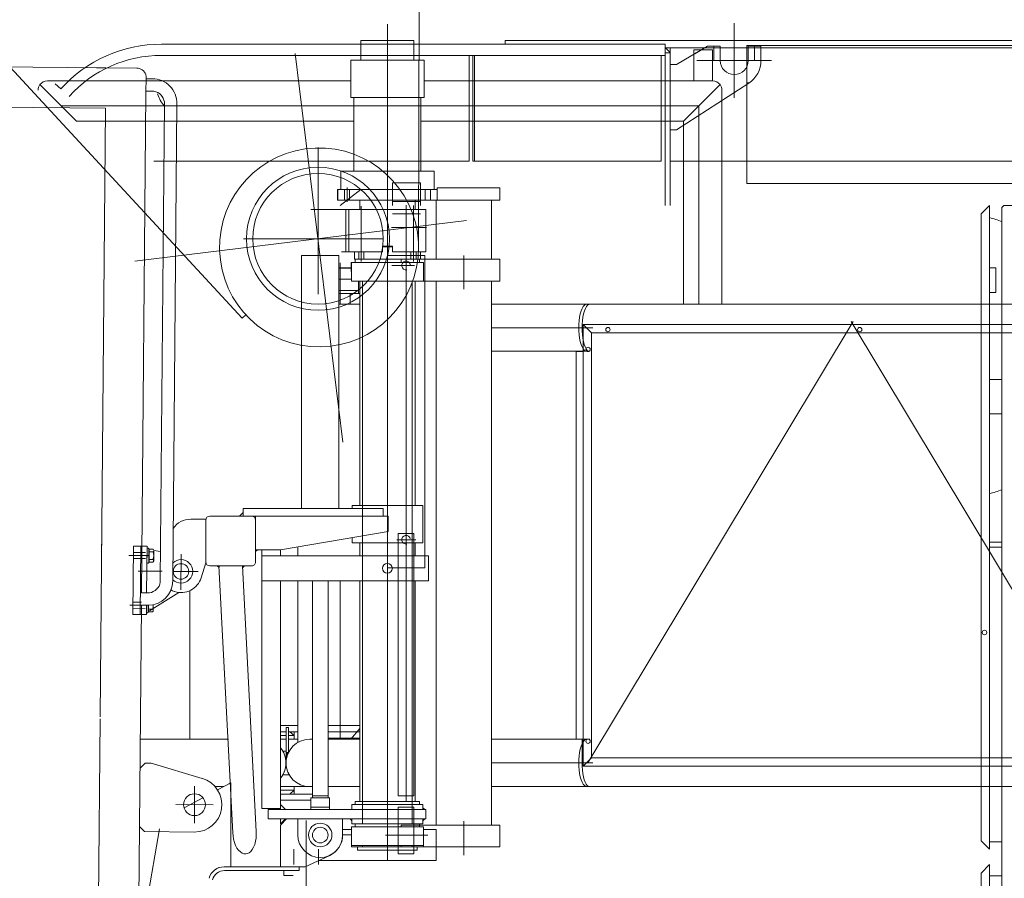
# Model space of a CAD drawing. Extents: x 9713 to 74602, y 19909 to 104081.
# Tile 14 of 25: x 62550 to 64134, y 22858 to 24238. Entities that reach past the tile are written whole.
import ezdxf

# ---------------------------------------------------------------- set-up
doc = ezdxf.new("R2010")
doc.units = 0
doc.header["$LTSCALE"] = 100
doc.header["$MEASUREMENT"] = 0
doc.linetypes.add('CENTER', pattern=[50.5, 30, -9, 2.5, -9])
doc.linetypes.add('HIDDEN', pattern=[12.6, 8.4, -4.2])
doc.layers.add('11', color=7, linetype='Continuous')

# ---------------------------------------------------------------- blocks, each defined once
blk = doc.blocks.new('*G12')
at = {"layer": '11', "color": 7, "linetype": 'Continuous', "lineweight": 9}
for p, q in [((62184.3, 24539.5), (62612.9, 24077.4)), ((63193.5, 24509.9), (63191.5, 23871.9)), ((62907.9, 23758.6), (62612.7, 24077.2)), ((62913.8, 23764), (62907.9, 23758.6))]:
    blk.add_line(p, q, dxfattribs=at)
at = {"layer": '11', "color": 7, "linetype": 'CENTER', "lineweight": 9}
for p, q in [((62993.3, 24183.9), (63070, 23558.8)), ((63268.6, 23915.5), (62735, 23849.9))]:
    blk.add_line(p, q, dxfattribs=at)
at = {"layer": '11', "color": 7, "linetype": 'Continuous', "lineweight": 9}
blk.add_circle((63029.8, 23886.1), 115, dxfattribs=at)
blk.add_arc((63031.5, 23872.2), 160, 2.9276, -0.0025, dxfattribs=at)
blk = doc.blocks.new('*G42')
at = {"layer": '11', "color": 7, "linetype": 'Continuous', "lineweight": 9}
for p, q in [((63699.3, 24112.7), (63699.3, 24232.7)), ((63639.3, 24172.7), (63759.3, 24172.7))]:
    blk.add_line(p, q, dxfattribs=at)
blk = doc.blocks.new('*G43')
at = {"layer": '11', "color": 7, "linetype": 'Continuous', "lineweight": 9}
for p, q in [((63183.9, 24205.1), (63098.9, 24205.1)), ((63098.9, 24205.1), (63098.9, 24173.1)), ((63183.9, 24173.1), (63183.9, 24205.1)), ((61492.1, 24171.6), (62738.5, 24160.7)), ((63200.4, 24173.1), (63082.4, 24173.1)), ((63082.4, 24173.1), (63082.4, 24113.1)), ((63098.9, 24173.1), (63141.4, 24173.1)), ((63141.4, 24173.1), (63183.9, 24173.1)), ((63200.4, 24113.1), (63200.4, 24173.1)), ((62673.5, 24161.3), (62658.5, 24161.4)), ((62688.7, 24161.1), (62673.5, 24161.3)), ((62753.5, 24145.6), (62753.1, 24120.6)), ((62763.3, 24143.6), (62753.3, 24143.6)), ((62746, 23316.7), (62753.1, 24120.6)), ((62763.1, 24123.6), (62753.1, 24123.6)), ((61491.5, 24106.6), (62687.9, 24096.1)), ((63082.4, 24113.1), (63200.4, 24113.1)), ((63195.4, 24113.1), (63087.4, 24113.1)), ((63087.4, 24113.1), (63087.4, 23995.1)), ((63195.4, 23995.1), (63195.4, 24113.1)), ((62687.9, 24096.1), (62679.4, 23117.3)), ((62776.1, 23336.4), (62783, 24103.3)), ((62796.3, 23336.3), (62803, 24103.1)), ((63066.4, 23995.1), (63066.4, 23965.1)), ((63216.4, 23995.1), (63066.4, 23995.1)), ((63084.4, 23995.1), (63068.4, 23995.1)), ((63087.4, 23995.1), (63195.4, 23995.1)), ((63216.4, 23965.1), (63216.4, 23995.1)), ((63221.4, 23965.1), (63061.4, 23965.1)), ((63061.4, 23965.1), (63061.4, 23948.1)), ((63066.4, 23965.1), (63116.9, 23965.1)), ((63072.2, 23948.1), (63072.2, 23965.1)), ((63072.2, 23965.1), (63080.6, 23965.1)), ((63080.6, 23965.1), (63080.6, 23948.1)), ((63157.3, 23965.1), (63216.4, 23965.1)), ((63202.2, 23965.1), (63202.2, 23948.1)), ((63210.6, 23965.1), (63202.2, 23965.1)), ((63210.6, 23948.1), (63210.6, 23965.1)), ((63221.4, 23948.1), (63221.4, 23965.1)), ((63061.4, 23948.1), (63221.4, 23948.1)), ((63080.6, 23948.1), (63072.2, 23948.1)), ((63097, 23948.1), (63097, 23933.1)), ((63185.9, 23933.1), (63185.9, 23948.1)), ((63202.2, 23948.1), (63210.6, 23948.1)), ((63018.1, 23933.1), (63073.1, 23933.1)), ((63030.8, 23933.1), (63085.8, 23933.1)), ((63203.4, 23933.1), (63074.4, 23933.1)), ((63074.4, 23933.1), (63074.4, 23865.1)), ((63203.4, 23865.1), (63203.4, 23933.1)), ((63133.4, 23865.1), (63133.4, 23874.1)), ((63133.4, 23874.1), (63149.4, 23874.1)), ((63133.4, 23865.1), (63133.4, 23873.1)), ((63133.4, 23873.1), (63149.4, 23873.1)), ((63149.4, 23874.1), (63149.4, 23865.1)), ((63149.4, 23873.1), (63149.4, 23865.1)), ((63003.4, 23452.1), (63003.4, 23859.1)), ((63003.4, 23859.1), (63063.4, 23859.1)), ((63048.4, 23859.1), (63018.4, 23859.1)), ((63063.4, 23859.1), (63063.4, 23816.5)), ((63079.4, 23865.1), (63067.4, 23865.1)), ((63074.4, 23865.1), (63133.4, 23865.1)), ((63088.4, 23853.1), (63088.4, 23865.1)), ((63088.4, 23865.1), (63133.4, 23865.1)), ((63194.4, 23853.1), (63088.4, 23853.1)), ((63089.6, 23853.1), (63089.6, 23848.1)), ((63193.2, 23853.1), (63089.6, 23853.1)), ((63111.4, 23865.1), (63133.4, 23865.1)), ((63149.4, 23865.1), (63184.1, 23865.1)), ((63149.4, 23865.1), (63171.4, 23865.1)), ((63149.4, 23865.1), (63171.4, 23865.1)), ((63171.4, 23865.1), (63203.4, 23865.1)), ((63184.1, 23865.1), (63194.4, 23865.1)), ((63193.2, 23848.1), (63193.2, 23853.1)), ((63194.4, 23865.1), (63194.4, 23853.1)), ((63083.5, 23839.6), (63063.4, 23839.6)), ((63063.4, 23839.1), (63083.5, 23839.1)), ((63083.4, 23848.1), (63083.5, 23818.1)), ((63199.4, 23848.1), (63083.4, 23848.1)), ((63089.6, 23848.1), (63193.2, 23848.1)), ((63199.4, 23818.1), (63199.4, 23848.1)), ((63083.5, 23821.1), (63063.4, 23821.1)), ((63063.4, 23816.5), (63063.4, 23517.2)), ((63063.4, 23803.1), (63095.1, 23803.1)), ((63083.5, 23818.1), (63199.4, 23818.1)), ((63095.1, 23818.1), (63095.1, 23798.1)), ((63095.1, 23803.1), (63095.1, 23798.1)), ((63097, 23818.1), (63097, 23457.1)), ((63101.4, 23818.1), (63101.4, 23457.1)), ((63181.4, 23457.1), (63181.4, 23818.1)), ((63185.9, 23457.1), (63185.9, 23818.1)), ((63081.4, 23798.1), (63063.4, 23798.1)), ((63097, 23798.1), (63081.4, 23798.1)), ((63081.4, 23798.1), (63081.4, 23781.2)), ((63097, 23781.2), (63063.4, 23781.2)), ((63063.4, 23517.2), (63063.4, 23452.1)), ((63084.5, 23452.1), (63084.5, 23457.1)), ((63084.5, 23457.1), (63198.4, 23457.1)), ((63198.4, 23457.1), (63198.4, 23397.1)), ((62855.7, 23440.1), (62923.1, 23440.1)), ((62909.2, 23445.8), (62903.5, 23440.1)), ((62903.5, 23440.1), (62909.2, 23440.1)), ((63134.8, 23452.1), (62909.2, 23452.1)), ((62909.2, 23452.1), (62909.2, 23440.1)), ((62909.2, 23440.1), (62909.2, 23445.8)), ((62909.2, 23440.1), (63134.8, 23440.1)), ((62929.4, 23440.1), (63142.4, 23440.1)), ((62929.4, 23386.1), (62929.4, 23440.1)), ((63134.8, 23440.1), (63134.8, 23452.1)), ((63142.4, 23440.1), (63142.4, 23415.1)), ((62849.6, 23435.1), (62825, 23435.1)), ((62849.4, 23365.1), (62849.4, 23435.1)), ((62849.4, 23366.4), (62849.4, 23433.8)), ((62929.4, 23433.8), (62929.4, 23366.4)), ((62682, 23416.5), (62681.6, 23374.5)), ((63142.4, 23415.1), (62969.4, 23386.1)), ((62743.8, 23281.6), (62744.8, 23391.7)), ((62744.8, 23391.7), (62754.8, 23391.7)), ((62754.8, 23391.7), (62754.1, 23317.5)), ((62997.4, 23376.1), (62997.4, 23390.8)), ((63084.5, 23397.1), (63084.5, 23405.4)), ((63198.4, 23397.1), (63084.5, 23397.1)), ((63097, 23397.1), (63097, 23376.1)), ((63101.4, 23397.1), (63101.4, 23376.1)), ((63181.4, 23376.1), (63181.4, 23397.1)), ((63185.9, 23376.1), (63185.9, 23397.1)), ((62732.7, 23381.8), (62752.4, 23381.6)), ((62754.8, 23388.6), (62754.5, 23364.6)), ((62756.8, 23388.6), (62754.8, 23388.6)), ((62757.6, 23387.6), (62756.8, 23388.6)), ((62757.6, 23365.6), (62757.6, 23387.6)), ((62757.6, 23367.1), (62757.6, 23386.1)), ((62757.6, 23386.1), (62758.1, 23386.1)), ((62758.1, 23387), (62758, 23366.1)), ((62764.5, 23387), (62758.1, 23387)), ((62764.5, 23382.5), (62758.1, 23382.5)), ((62765.5, 23368.3), (62765.5, 23384.7)), ((62776.7, 23383.2), (62765.6, 23384.7)), ((62969.4, 23386.1), (62929.4, 23386.1)), ((62929.4, 23383.1), (62932.4, 23386.1)), ((62932.4, 23386.1), (62929.4, 23386.1)), ((62929.4, 23386.1), (62929.4, 23383.1)), ((62939.4, 23386.1), (62939.4, 22970.1)), ((62969.4, 23386.1), (62939.4, 23386.1)), ((63207.4, 23376.1), (62939.4, 23376.1)), ((62939.4, 23376.1), (62939.4, 23336.1)), ((62969.4, 23376.1), (62969.4, 23386.1)), ((63207.4, 23336.1), (63207.4, 23376.1)), ((62732.6, 23371.9), (62752.3, 23371.7)), ((62754.5, 23364.6), (62756.5, 23364.6)), ((62756.5, 23364.6), (62757.6, 23365.6)), ((62758, 23367.1), (62757.6, 23367.1)), ((62764.4, 23370.5), (62758, 23370.5)), ((62758, 23366.1), (62764.3, 23366.1)), ((62841.9, 23341), (62849.4, 23365.1)), ((62923.1, 23360.1), (62855.7, 23360.1)), ((62867.7, 23360.1), (62870.9, 23357.2)), ((62870.9, 23360.1), (62867.7, 23360.1)), ((62892.7, 22930.8), (62870.4, 23360.1)), ((62870.4, 23360.1), (62908.4, 23360.1)), ((62870.9, 23357.2), (62870.9, 23360.1)), ((62908.4, 23360.1), (62930.6, 22932.8)), ((62908.7, 23357.3), (62911.7, 23360.1)), ((62911.7, 23360.1), (62908.7, 23360.1)), ((62908.7, 23360.1), (62908.7, 23357.3)), ((62939.4, 23336.1), (63207.4, 23336.1)), ((62969.4, 22970.1), (62969.4, 23336.1)), ((62997.4, 23076.1), (62997.4, 23336.1)), ((63020.9, 22987.1), (63020.9, 23336.1)), ((63020.9, 23336.1), (63045.9, 23336.1)), ((63045.9, 23336.1), (63045.9, 22987.1)), ((63097, 23336.1), (63097, 22981.1)), ((63101.4, 23336.1), (63101.4, 22981.1)), ((63181.4, 22981.1), (63181.4, 23336.1)), ((63185.9, 22981.1), (63185.9, 23336.1)), ((62746.1, 23316.7), (62756.1, 23316.6)), ((62758.9, 23287.6), (62806.1, 23317.3)), ((62823.7, 23320.5), (62823.7, 23081.2)), ((62732, 23301.8), (62746, 23301.6)), ((62739.5, 22551.7), (62746, 23296.7)), ((62746, 23296.7), (62756, 23296.6)), ((62754.1, 23296.7), (62753.8, 23281.6)), ((62753.9, 23296.7), (62753.9, 23284.6)), ((62756.9, 23287.1), (62756.9, 23296.8)), ((62756.9, 23285.6), (62756.9, 23296.8)), ((62757.4, 23296.8), (62757.4, 23286.1)), ((62764.8, 23288.3), (62764.8, 23297.7)), ((62731.9, 23291.9), (62751.6, 23291.7)), ((62753.8, 23281.6), (62743.8, 23281.6)), ((62753.9, 23284.6), (62755.8, 23284.6)), ((62755.8, 23284.6), (62756.9, 23285.6)), ((62757.3, 23287.1), (62756.9, 23287.1)), ((62763.7, 23290.5), (62757.3, 23290.5)), ((62757.4, 23286.1), (62763.6, 23286.1)), ((62679.4, 23114.3), (62674.5, 22552.3)), ((62969.4, 23103.1), (62997.4, 23103.1)), ((62997.4, 23103.1), (62969.4, 23103.1)), ((62978.4, 23093.1), (62969.4, 23093.1)), ((62969.4, 23093.1), (62978.4, 23093.1)), ((62978.4, 23060.1), (62978.4, 23100.1)), ((62978.4, 23100.1), (62982.4, 23100.1)), ((62982.4, 23100.1), (62982.4, 23060.1)), ((62984.3, 23093.1), (62982.4, 23093.1)), ((62982.4, 23093.1), (62997.4, 23093.1)), ((62991.5, 23087.2), (62984.3, 23093.1)), ((62984.3, 23093.1), (62991.5, 23087.1)), ((62991.5, 23093.1), (62984.3, 23093.1)), ((62991.5, 23087.1), (62991.5, 23093.1)), ((63097, 23103.1), (63045.9, 23103.1)), ((63045.9, 23093.1), (63097, 23093.1)), ((63097, 23098.5), (63082.5, 23081.2)), ((62885.7, 23081.2), (62744.1, 23081.2)), ((62978.4, 23087.2), (62969.4, 23087.2)), ((62978.4, 23081.2), (62969.4, 23081.2)), ((62991.5, 23087.2), (62982.4, 23087.2)), ((62997.4, 23081.2), (62982.4, 23081.2)), ((62991.5, 23081.2), (62991.5, 23087.2)), ((63020.9, 23081.2), (63016.4, 23081.2)), ((63097, 23083.1), (63045.9, 23083.1)), ((63092.7, 23083.1), (63045.9, 23083.1)), ((63097, 23081.2), (63045.9, 23081.2)), ((62973.2, 23062.1), (62978.4, 23062.1)), ((62982.4, 23060.1), (62978.4, 23060.1)), ((62982.4, 23060.1), (62978.4, 23060.1)), ((62978.4, 23060.1), (62978.4, 23051.5)), ((62981, 23057), (62978.4, 23059.7)), ((62978.4, 23059), (62980.8, 23056.5)), ((62980.6, 23056), (62978.4, 23058.3)), ((62978.6, 23060.1), (62981.2, 23057.5)), ((62981.4, 23058), (62979.3, 23060.1)), ((62980, 23060.1), (62981.7, 23058.5)), ((62980.7, 23056.1), (62982.4, 23060.1)), ((62981.9, 23059), (62980.7, 23060.1)), ((62981.4, 23060.1), (62982.1, 23059.5)), ((62982.3, 23060), (62982.3, 23060.1)), ((62982.4, 23062.1), (62983.9, 23062.1)), ((62743.7, 23034.7), (62751.7, 23042.7)), ((62751.7, 23042.7), (62761.7, 23042.6)), ((62761.7, 23042.6), (62843.7, 23018.1)), ((62978.4, 23057.5), (62980.5, 23055.5)), ((62980.3, 23054.9), (62978.4, 23056.8)), ((62978.4, 23056.1), (62980.1, 23054.4)), ((62980, 23053.8), (62978.4, 23055.4)), ((62978.4, 23054.7), (62979.8, 23053.3)), ((62979.7, 23052.7), (62978.4, 23054)), ((62978.4, 23053.3), (62979.5, 23052.2)), ((62979.3, 23051.6), (62978.4, 23052.6)), ((62978.4, 23051.9), (62979.2, 23051.1)), ((62978.4, 23051.5), (62979, 23050.5)), ((62979, 23050.5), (62980.7, 23056.1)), ((62979, 23050.5), (62979, 23050.6)), ((62868.2, 22999.7), (62889.4, 23011.1)), ((62889.4, 23011.1), (62889.4, 22876.1)), ((62983.6, 23024.1), (62973.2, 23024.1)), ((62878.1, 23005.1), (62863.1, 23005.1)), ((62969.4, 23005), (63020.9, 23005)), ((62991.5, 22999.1), (62969.4, 22999.1)), ((62984.3, 22993.1), (62991.5, 22999.1)), ((62984.3, 22993.1), (62991.5, 22999.1)), ((62991.5, 22999.1), (62991.5, 23005)), ((62991.5, 22999.1), (62991.5, 22993.1)), ((63016.4, 23005), (63020.9, 23005)), ((63020.8, 23005), (63020.8, 23003.1)), ((63045.9, 23005), (63097, 23005)), ((62814.4, 22970.9), (62844.7, 22987.1)), ((62969.4, 22993.1), (62984.3, 22993.1)), ((63020.9, 22993.1), (62969.4, 22993.1)), ((62969.4, 22993.1), (63020.9, 22993.1)), ((62969.4, 22983.1), (63018.4, 22983.1)), ((63018.4, 22983.1), (62969.4, 22983.1)), ((62991.5, 22993.1), (62984.3, 22993.1)), ((63018.4, 22968.1), (63018.4, 22987.1)), ((63018.4, 22987.1), (63048.4, 22987.1)), ((63020.9, 22990.1), (63045.9, 22990.1)), ((63048.4, 22987.1), (63048.4, 22968.1)), ((63089.6, 22981.1), (63089.6, 22976.1)), ((63193.2, 22981.1), (63089.6, 22981.1)), ((63193.2, 22976.1), (63193.2, 22981.1)), ((62939.4, 22970.1), (62969.4, 22970.1)), ((63203.4, 22968.1), (62949.4, 22968.1)), ((62949.4, 22968.1), (62949.4, 22953.1)), ((62977.4, 22968.1), (62969.4, 22976.1)), ((62969.4, 22976.1), (62969.4, 22968.1)), ((62969.4, 22968.1), (62977.4, 22968.1)), ((63018.4, 22972.1), (63048.4, 22972.1)), ((63081.5, 22968.2), (63084.4, 22968.2)), ((63198.4, 22976.1), (63084.4, 22976.1)), ((63084.4, 22976.1), (63084.4, 22968.1)), ((63084.4, 22968.2), (63084.4, 22971.2)), ((63084.4, 22968.1), (63198.4, 22968.1)), ((63089.6, 22976.1), (63193.2, 22976.1)), ((63198.4, 22968.1), (63198.4, 22976.1)), ((63198.4, 22971.1), (63201.4, 22968.1)), ((63198.4, 22968.1), (63198.4, 22971.1)), ((63201.4, 22968.1), (63198.4, 22968.1)), ((63203.4, 22953.1), (63203.4, 22968.1)), ((62949.4, 22953.1), (63203.4, 22953.1)), ((62969.4, 22953.1), (62977.4, 22953.1)), ((62977.4, 22953.1), (62969.4, 22945.1)), ((62969.4, 22945.1), (62969.4, 22953.1)), ((62979.4, 22953.1), (62969.4, 22943.1)), ((63069.4, 22953.1), (62979.4, 22953.1)), ((62997.4, 22953.1), (62997.4, 22927.1)), ((63069.4, 22927.1), (63069.4, 22953.1)), ((63069.4, 22927.1), (63069.4, 22953.1)), ((63084.4, 22950.1), (63081.5, 22953.1)), ((63081.5, 22953.1), (63084.4, 22953.1)), ((63084.4, 22953.1), (63084.4, 22950.1)), ((63084.4, 22945.1), (63084.4, 22953.1)), ((63084.4, 22953.1), (63198.4, 22953.1)), ((63198.4, 22950.1), (63201.4, 22953.1)), ((63201.4, 22953.1), (63198.4, 22953.1)), ((63198.4, 22953.1), (63198.4, 22950.1)), ((63198.4, 22953.1), (63198.4, 22945.1)), ((62774.9, 22937), (62741.2, 22745.4)), ((62750.8, 22932.7), (62742.9, 22940.7)), ((62830.8, 22932), (62750.8, 22932.7)), ((62969.4, 22943.1), (62969.4, 22876.1)), ((63083.5, 22936.2), (63068.8, 22936.2)), ((63083.5, 22936.2), (63068.8, 22936.2)), ((63083.5, 22936.2), (63068.8, 22936.2)), ((63083.5, 22940.1), (63083.5, 22910.1)), ((63199.4, 22940.1), (63083.5, 22940.1)), ((63198.4, 22945.1), (63084.4, 22945.1)), ((63089.6, 22945.1), (63089.6, 22940.1)), ((63193.2, 22945.1), (63089.6, 22945.1)), ((63089.6, 22940.1), (63163.4, 22940.1)), ((63193.2, 22943.1), (63193.2, 22945.1)), ((63199.4, 22910.1), (63199.4, 22940.1)), ((63219.8, 22936.2), (63199.4, 22936.2)), ((63219.8, 22886.2), (63219.8, 22936.2)), ((63068.5, 22927.3), (63083.5, 22927.3)), ((63219.8, 22916.5), (63219.8, 22911.5)), ((63083.5, 22908.1), (63083.5, 22910.1)), ((63083.5, 22910.1), (63199.4, 22910.1)), ((63199.4, 22908.1), (63083.5, 22908.1)), ((63093.5, 22903.1), (63093.5, 22908.1)), ((63093.5, 22908.1), (63189.5, 22908.1)), ((63093.5, 22903.1), (63093.5, 22908.1)), ((63093.5, 22908.1), (63106.2, 22908.1)), ((63189.5, 22903.1), (63093.5, 22903.1)), ((63103, 22903.1), (63093.5, 22903.1)), ((63101.4, 22910.1), (63101.4, 22908.1)), ((63123.6, 22903.1), (63103, 22903.1)), ((63103, 22903.1), (63116, 22903.1)), ((63112.8, 22908.1), (63122.2, 22908.1)), ((63189.5, 22908.1), (63189.5, 22903.1)), ((63199.4, 22910.1), (63199.4, 22908.1)), ((63009.4, 22876.1), (63048.7, 22894.5)), ((63030.9, 22886.2), (63192.2, 22886.2)), ((63030.9, 22886.2), (63094.8, 22886.2)), ((63094.8, 22886.2), (63219.8, 22886.2)), ((62889.4, 22876.1), (62878.7, 22876.1)), ((62878.7, 22876.1), (62999.4, 22876.1)), ((62999.4, 22870.1), (62879.4, 22870.1)), ((62969.4, 22876.1), (63009.4, 22876.1)), ((62974.6, 22870.1), (62974.6, 22862.2)), ((62999.4, 22876.1), (62999.4, 22870.1)), ((62974.6, 22862.2), (62989.8, 22862.2))]:
    blk.add_line(p, q, dxfattribs=at)
at = {"layer": '11', "color": 7, "linetype": 'CENTER', "lineweight": 9}
for p, q in [((63065.2, 23798.1), (63065.2, 23847.3)), ((63065.2, 23781.2), (63065.2, 23798.1)), ((62725.6, 23376.9), (62756.8, 23376.6)), ((62744.6, 23376.7), (62732.6, 23376.8)), ((62742, 23376.7), (62757.2, 23376.7)), ((62754.6, 23376.6), (62757.6, 23376.6)), ((62809.7, 23378.9), (62809.2, 23321.7)), ((62740.3, 23351.7), (62778.9, 23351.4)), ((62796.4, 23351.2), (62837, 23350.9)), ((63065.2, 23081.2), (63065.2, 23336.1)), ((62727.2, 23296.9), (62751.4, 23296.7)), ((62744, 23296.7), (62732, 23296.8)), ((62741.3, 23296.7), (62746, 23296.7)), ((62753.9, 23296.6), (62756.9, 23296.6)), ((62754.5, 23296.7), (62756.5, 23296.7)), ((62830.9, 22946), (62831.4, 23006)), ((62801.2, 22976.2), (62861.2, 22975.7))]:
    blk.add_line(p, q, dxfattribs=at)
at = {"layer": '11', "color": 7, "linetype": 'HIDDEN', "lineweight": 9}
for p, q in [((62732.8, 23391.8), (62731.8, 23281.8)), ((62744.8, 23391.7), (62732.8, 23391.8)), ((62743.8, 23281.7), (62744.8, 23391.7)), ((62731.8, 23281.8), (62743.8, 23281.7))]:
    blk.add_line(p, q, dxfattribs=at)
at = {"layer": '11', "color": 7, "linetype": 'Continuous', "lineweight": 9}
for points in [[(62738.5, 24160.7), (62740.6, 24160.5), (62742.9, 24160), (62745.1, 24159.1), (62747.2, 24157.8), (62749.1, 24156.2), (62750.7, 24154.3), (62751.9, 24152.2), (62752.8, 24150), (62753.3, 24147.8), (62753.5, 24145.6)], [(62783, 24103.3), (62782.8, 24106.2), (62782.1, 24109.2), (62781, 24112.2), (62779.3, 24115), (62777.2, 24117.6), (62774.7, 24119.8), (62772, 24121.5), (62769, 24122.7), (62766, 24123.4), (62763.1, 24123.6)], [(62764.3, 23366.1), (62764.7, 23366.5), (62765, 23366.9), (62765.3, 23367.3), (62765.4, 23367.8), (62765.5, 23368.3), (62765.4, 23368.8), (62765.3, 23369.3), (62765, 23369.8), (62764.7, 23370.2), (62764.4, 23370.5)], [(62756.1, 23316.6), (62759, 23316.8), (62762, 23317.5), (62764.9, 23318.6), (62767.7, 23320.2), (62770.3, 23322.4), (62772.4, 23324.9), (62774.1, 23327.6), (62775.2, 23330.6), (62775.9, 23333.6), (62776.1, 23336.4)], [(62763.6, 23286.1), (62764, 23286.4), (62764.3, 23286.8), (62764.5, 23287.3), (62764.7, 23287.8), (62764.8, 23288.3), (62764.7, 23288.9), (62764.5, 23289.4), (62764.3, 23289.9), (62764, 23290.2), (62763.7, 23290.5)], [(62930.6, 22932.8), (62930.6, 22927.7), (62930.3, 22922.4), (62929.4, 22917.1), (62928.1, 22912.2), (62926.3, 22907.7), (62924.1, 22903.8), (62921.6, 22900.8), (62919, 22898.7), (62916.2, 22897.4), (62913.5, 22897)], [(62913.5, 22897), (62910.7, 22897.1), (62907.8, 22898.1), (62904.9, 22899.9), (62902.1, 22902.7), (62899.5, 22906.3), (62897.3, 22910.6), (62895.4, 22915.4), (62894.1, 22920.5), (62893.2, 22925.7), (62892.7, 22930.8)]]:
    blk.add_lwpolyline(points, dxfattribs=at)
for centre, radius in [((62809.4, 23351.1), 12.5), ((63141.4, 23356.1), 8), ((62831.2, 22976), 17.5), ((63033.4, 22927.3), 18.9), ((63033.4, 22927.1), 12.5)]:
    blk.add_circle(centre, radius, dxfattribs=at)
for centre, radius, start, end in [((62763, 24103.6), 40, -0.6398, 89.5038), ((62812.9, 24130.1), 42.5, -165.4351, -134.8989), ((62855.7, 23433.8), 6.3, 90.025, 180), ((62923.1, 23433.8), 6.3, 0, 90), ((62825, 23401.1), 34, 89.9991, 145.502), ((62749.1, 23376.7), 16.5, -21.9045, 20.9088), ((62762.9, 23384.8), 2.74, -54.6266, 53.6097), ((62809.4, 23351.3), 18.9, 89.9877, 132.6646), ((62809.4, 23351.3), 18.9, 0.0028, 90), ((62855.7, 23366.4), 6.3, -179.9584, -90), ((62923.1, 23366.4), 6.3, -90.025, 0), ((62809.4, 23351.3), 18.9, -89.9972, 0), ((62756.3, 23336.6), 40, -90.497, -0.4996), ((62809.4, 23351.3), 18.9, -133.6591, -90), ((62809.4, 23351.1), 34, -107.3564, -17.351), ((62809.4, 23351.1), 34, -120.1224, -107.3552), ((62748.4, 23296.7), 16.5, -21.8737, 3.6922), ((63016.4, 23043.1), 38.1, 90, -90), ((62940.2, 23043.1), 38.1, 0.0031, 39.8241), ((62942.9, 23043.1), 35.7, -32.1286, 32.1279), ((62940.2, 23043.1), 38.1, -39.8259, 0), ((62831.2, 22976), 44, -90.4977, 73.4045), ((63033.4, 22927.1), 36, 180, 0), ((63033.4, 22927.1), 36, -64.9047, 0), ((62878.7, 22851.1), 25, 90.0122, 164.9921), ((62878.7, 22851.1), 25, 89.9996, 165.001), ((62879.4, 22850.1), 20, 89.9917, 165.0071)]:
    blk.add_arc(centre, radius, start, end, dxfattribs=at)
blk = doc.blocks.new('*G41')
at = {"layer": '11', "color": 7, "linetype": 'CENTER', "lineweight": 9}
for p, q in [((63141.4, 23837.9), (63141.4, 24231.3)), ((63029.8, 24033.1), (63029.8, 23896.4)), ((63029.8, 23991.1), (63029.8, 23796.8)), ((63076.5, 23945.3), (63076.5, 23968.7)), ((63141.5, 23790.9), (63141.5, 23974.9)), ((63141.5, 22944.8), (63141.5, 23972.9)), ((63141.5, 23936.9), (63141.5, 23972.7)), ((63141.4, 23847.6), (63141.4, 23954)), ((63099.4, 23938.5), (63099.4, 23865.1)), ((63171.4, 23940.2), (63171.4, 22980.8)), ((63183.4, 23939.5), (63183.4, 23865.1)), ((63141.4, 23921.6), (63141.4, 22886.9)), ((63204.1, 23904.1), (63148, 23904.1)), ((63099.4, 23871), (63099.4, 23849.5)), ((63183.4, 23871), (63183.4, 23849.5)), ((63094.4, 23865.1), (63104.4, 23865.1)), ((63095.3, 23864.6), (63094.4, 23865.1)), ((63095.3, 23853.1), (63095.3, 23864.6)), ((63103.5, 23853.1), (63095.3, 23853.1)), ((63104.4, 23865.1), (63103.5, 23864.6)), ((63103.5, 23864.6), (63103.5, 23853.1)), ((63141.5, 23861.2), (63141.5, 23841.8)), ((63141.5, 23806), (63141.5, 23860.6)), ((63178.4, 23865.1), (63188.4, 23865.1)), ((63179.3, 23864.6), (63178.4, 23865.1)), ((63179.3, 23853.1), (63179.3, 23864.6)), ((63187.5, 23853.1), (63179.3, 23853.1)), ((63188.4, 23865.1), (63187.5, 23864.6)), ((63187.5, 23864.6), (63187.5, 23853.1)), ((63264.5, 23804.9), (63264.5, 23859.3)), ((63185.1, 23843.1), (63148.4, 23843.1)), ((63141.5, 22989.1), (63141.5, 23762.3)), ((63471.9, 23743.1), (63308.9, 23743.1)), ((63463.9, 23043.1), (63890.4, 23753.1)), ((64320, 23033.1), (63887.3, 23753.1)), ((63187.3, 23402.1), (63156.7, 23402.1)), ((63141.4, 23183.1), (63141.4, 23157.1)), ((63471.9, 23043.1), (63308.9, 23043.1)), ((63141.5, 22895.9), (63141.5, 22965.6)), ((63010.8, 22950.8), (63010.8, 22841.1)), ((63141.5, 22895.9), (63141.5, 22950.6)), ((63264.5, 22894.9), (63264.5, 22949.3)), ((63206.3, 22927.1), (63138.1, 22927.1)), ((63138.1, 22927.1), (63206.3, 22927.1)), ((63141.4, 22899.6), (63141.4, 22913.3))]:
    blk.add_line(p, q, dxfattribs=at)
at = {"layer": '11', "color": 7, "linetype": 'Continuous', "lineweight": 9}
for p, q in [((62777.9, 24199.1), (63588.3, 24199.1)), ((63098.9, 24173.1), (63098.9, 24205.1)), ((63098.9, 24205.1), (63183.9, 24205.1)), ((63183.9, 24205.1), (63183.9, 24173.1)), ((63596.3, 24205.1), (63330.8, 24205.1)), ((63330.8, 24205.1), (63330.8, 24199.1)), ((63588.3, 24199.1), (63588.3, 24181.1)), ((65786.3, 24205.1), (63596.3, 24205.1)), ((63588.3, 24193.1), (65599.8, 24193.1)), ((63588.3, 24185.1), (63588.3, 24193.1)), ((63588.3, 24193.1), (63588.8, 24193.1)), ((63588.3, 23939.6), (63588.3, 24185.1)), ((63588.3, 24185.1), (63596.3, 24185.1)), ((63596.3, 24185.1), (63588.3, 24185.1)), ((63596.3, 24185.1), (63588.3, 24185.1)), ((63588.8, 24193.1), (63596.3, 24185.6)), ((63596.3, 24011.1), (63596.3, 24193.1)), ((63596.3, 24193.1), (65526.5, 24193.1)), ((65516.5, 24193.1), (63596.3, 24193.1)), ((63596.3, 24193.1), (63596.3, 24185.1)), ((63596.3, 24185.6), (63596.3, 24185.1)), ((63596.3, 24185.1), (63596.3, 23939.6)), ((63606.3, 24166.2), (63656.3, 24195.7)), ((63664.5, 24190.1), (63634.5, 24190.1)), ((63634.5, 24190.1), (63634.5, 24140.1)), ((63635.8, 24183.6), (63656.3, 24195.7)), ((63656.3, 24195.7), (63676.8, 24195.7)), ((63656.3, 24195.7), (63676.8, 24195.7)), ((63664.5, 24140.1), (63664.5, 24190.1)), ((63666.6, 24172.6), (63666.6, 24195.7)), ((63676.8, 24195.7), (63676.8, 24183.6)), ((63676.8, 24195.7), (63676.8, 24183.6)), ((63676.8, 24183.6), (63676.8, 24172.7)), ((63719.8, 24197.1), (63719.8, 23975.1)), ((65244.9, 24197.1), (63719.8, 24197.1)), ((63721.8, 24183.6), (63721.8, 24195.7)), ((63721.8, 24195.7), (63742.3, 24195.7)), ((63721.8, 24183.6), (63721.8, 24195.7)), ((63721.8, 24195.7), (63742.3, 24195.7)), ((63721.8, 24172.7), (63721.8, 24183.6)), ((63732, 24172.6), (63732, 24195.7)), ((63742.3, 24195.7), (63742.3, 24172.7)), ((63742.3, 24195.7), (63742.3, 24183.6)), ((63806.9, 24193.1), (63772.7, 24193.1)), ((63588.3, 24181.1), (62777.9, 24181.1)), ((63272.8, 24181.1), (62777.9, 24181.1)), ((63082.4, 24113.1), (63082.4, 24173.1)), ((63082.4, 24173.1), (63200.4, 24173.1)), ((63141.4, 24173.1), (63098.9, 24173.1)), ((63183.9, 24173.1), (63141.4, 24173.1)), ((63200.4, 24173.1), (63200.4, 24113.1)), ((63272.8, 24011.1), (63272.8, 24181.1)), ((63581.6, 24181.1), (63278.8, 24181.1)), ((63278.8, 24181.1), (63278.8, 24011.1)), ((63281.5, 24181.1), (63281.5, 24011.1)), ((63581.6, 24011.1), (63581.6, 24181.1)), ((63588.3, 23939.6), (63588.3, 24181.1)), ((63676.8, 24172.7), (63699.3, 24172.7)), ((63699.3, 24172.7), (63721.8, 24172.7)), ((63596.3, 24161.2), (63596.3, 24166.2)), ((63596.3, 24166.2), (63606.3, 24166.2)), ((63596.3, 24061.2), (63596.3, 24161.2)), ((63082.4, 24140.1), (62594.5, 24140.1)), ((62609.5, 24140.1), (62594.5, 24140.1)), ((62607.1, 24135.4), (62616.1, 24127.2)), ((62624.5, 24140.1), (62609.5, 24140.1)), ((63664.5, 24140.1), (63200.4, 24140.1)), ((63722.7, 24136.6), (63606.3, 24061.2)), ((63634.5, 24140.1), (63649.5, 24140.1)), ((63649.5, 24140.1), (63664.5, 24140.1)), ((63719.8, 24137.1), (63723.8, 24137.1)), ((62582.5, 24134.1), (62641.5, 24075.1)), ((62582.5, 24134.1), (62641.5, 24075.1)), ((63676.5, 24134.1), (63617.5, 24075.1)), ((63617.5, 24075.1), (63676.5, 24134.1)), ((63679.5, 23781.2), (63679.5, 24125.1)), ((63200.4, 24113.1), (63082.4, 24113.1)), ((63087.4, 23995.1), (63087.4, 24113.1)), ((63087.4, 24113.1), (63195.4, 24113.1)), ((63195.4, 24113.1), (63195.4, 23995.1)), ((63642.5, 24100.1), (62616.5, 24100.1)), ((63642.5, 24100.1), (63642.5, 23781.2)), ((62641.5, 24075.1), (63087.4, 24075.1)), ((63195.4, 24075.1), (63617.5, 24075.1)), ((63617.5, 24075.1), (63617.5, 23781.2)), ((63606.3, 24061.2), (63596.3, 24061.2)), ((62765.7, 24011.1), (63272.8, 24011.1)), ((63278.8, 24011.1), (63581.6, 24011.1)), ((64314.7, 24011.1), (63596.3, 24011.1)), ((63066.4, 23965.1), (63066.4, 23995.1)), ((63066.4, 23995.1), (63216.4, 23995.1)), ((63195.4, 23995.1), (63087.4, 23995.1)), ((63216.4, 23995.1), (63216.4, 23965.1)), ((63061.5, 23948.1), (63061.5, 23965.1)), ((63061.5, 23965.1), (63221.6, 23965.1)), ((63098.6, 23965.5), (63065.6, 23939.6)), ((63125.5, 23965.1), (63066.4, 23965.1)), ((63072.3, 23948.1), (63072.3, 23965.1)), ((63072.3, 23965.1), (63080.7, 23965.1)), ((63080.7, 23965.1), (63080.7, 23948.1)), ((63149.8, 23939.6), (63149.8, 23976.1)), ((63149.8, 23976.1), (63194.8, 23976.1)), ((63216.4, 23965.1), (63165.9, 23965.1)), ((63194.8, 23976.1), (63194.8, 23939.6)), ((63221.6, 23965.1), (63221.6, 23968.1)), ((63221.6, 23968.1), (63322.5, 23968.1)), ((63322.5, 23968.1), (63322.5, 23948.1)), ((63719.8, 23975.1), (65244.9, 23975.1)), ((63322.5, 23948.1), (63061.5, 23948.1)), ((63080.7, 23948.1), (63072.3, 23948.1)), ((63149.8, 23946.1), (63194.8, 23946.1)), ((63220, 23853.1), (63220, 23948.1)), ((63308.9, 23948.1), (63308.9, 23853.1)), ((63203.4, 23933.1), (63079.4, 23933.1)), ((63079.4, 23933.1), (63079.4, 23865.1)), ((63203.4, 23865.1), (63203.4, 23933.1)), ((64096.3, 23926.1), (64109.8, 23939.6)), ((64096.3, 23926.1), (64109.8, 23939.6)), ((64109.8, 23939.6), (64109.8, 22904.6)), ((64132.9, 23939.6), (64129.9, 23936.6)), ((64132.9, 23939.6), (64129.9, 23936.6)), ((64129.9, 23936.7), (64129.9, 23936.6)), ((64129.9, 23936.6), (64129.9, 22637.5)), ((64132.7, 23939.5), (64132.9, 23939.5)), ((64803, 23939.6), (64132.9, 23939.6)), ((63149.8, 23926.2), (63194.8, 23926.2)), ((64096.3, 22918.1), (64096.3, 23926.1)), ((63133.4, 23865.1), (63133.4, 23874.1)), ((63133.4, 23874.1), (63149.4, 23874.1)), ((63149.4, 23873.1), (63133.4, 23873.1)), ((63133.4, 23873.1), (63133.4, 23865.1)), ((63149.4, 23874.1), (63149.4, 23865.1)), ((63149.4, 23865.1), (63149.4, 23873.1)), ((63079.4, 23865.1), (63111.4, 23865.1)), ((63098.7, 23865.1), (63088.4, 23865.1)), ((63088.4, 23865.1), (63088.4, 23853.1)), ((63088.4, 23853.1), (63194.4, 23853.1)), ((63089.6, 23848.1), (63089.6, 23853.1)), ((63089.6, 23853.1), (63193.2, 23853.1)), ((63133.4, 23865.1), (63098.7, 23865.1)), ((63111.4, 23865.1), (63133.4, 23865.1)), ((63133.4, 23865.1), (63111.4, 23865.1)), ((63141.4, 23357.1), (63141.4, 23859.1)), ((63141.4, 23859.1), (63201.4, 23859.1)), ((63194.4, 23865.1), (63149.4, 23865.1)), ((63149.4, 23865.1), (63203.4, 23865.1)), ((63171.4, 23865.1), (63149.4, 23865.1)), ((63163.4, 23848.1), (63163.4, 23853.1)), ((63163.4, 23853.1), (63322.5, 23853.1)), ((63193.2, 23853.1), (63193.2, 23848.1)), ((63194.4, 23853.1), (63194.4, 23865.1)), ((63201.4, 23859.1), (63201.4, 23357.1)), ((63220, 23853.1), (63214.3, 23853.1)), ((63220, 23858.8), (63220, 23853.1)), ((63308.9, 23858.8), (63308.9, 23853.1)), ((63308.9, 23853.1), (63314.6, 23853.1)), ((63322.5, 23853.1), (63322.5, 23818.1)), ((63083.5, 23818.1), (63083.5, 23848.1)), ((63083.5, 23848.1), (63163.4, 23848.1)), ((63193.2, 23848.1), (63089.6, 23848.1)), ((64109.8, 23839.6), (64119.8, 23839.6)), ((64119.8, 23839.6), (64119.8, 23799.6)), ((63322.5, 23818.1), (63083.5, 23818.1)), ((63101.4, 23818.1), (63101.4, 23812.1)), ((63101.4, 23812.1), (63101.4, 22945.1)), ((63181.4, 22945.1), (63181.4, 23818.1)), ((63220, 23818.1), (63214.3, 23818.1)), ((63220, 22943.1), (63220, 23818.1)), ((63220, 23812.5), (63220, 23818.1)), ((63308.9, 23818.1), (63308.9, 22943.1)), ((63308.9, 23812.5), (63308.9, 23818.1)), ((63308.9, 23818.1), (63314.6, 23818.1)), ((64119.8, 23799.6), (64109.8, 23799.6)), ((63462.2, 23781.2), (63308.9, 23781.2)), ((63308.9, 23781.2), (63308.9, 23705.1)), ((63466.9, 23781.2), (63462.2, 23781.2)), ((63467, 23781.2), (63656, 23781.2)), ((63656, 23781.2), (64740.8, 23781.2)), ((64751.1, 23748.1), (63456.1, 23748.1)), ((63456.1, 23748.1), (63469.6, 23734.6)), ((63469.6, 23734.6), (63456.1, 23748.1)), ((63456.1, 23748.1), (63456.1, 23038.1)), ((63469.6, 23734.6), (64737.6, 23734.6)), ((63469.6, 23051.6), (63469.6, 23734.6)), ((63308.9, 23705.1), (63462.2, 23705.1)), ((63456.1, 23705), (63444.9, 23705)), ((63444.9, 23705), (63444.9, 23081.2)), ((63462.2, 23705.1), (63467, 23705.1)), ((64109.8, 23659.6), (64128.8, 23659.6)), ((64129.9, 23604.6), (64109.8, 23604.6)), ((63158.9, 22990.1), (63158.9, 23412.1)), ((63158.9, 23412.1), (63183.9, 23412.1)), ((63183.9, 23412.1), (63183.9, 22990.1)), ((64109.8, 23398.1), (64129.9, 23398.1)), ((64129.9, 23390.1), (64109.8, 23390.1)), ((63201.4, 23357.1), (63141.4, 23357.1)), ((63462.2, 23081.2), (63308.9, 23081.2)), ((63308.9, 23081.2), (63308.9, 23005.1)), ((63444.9, 23081.2), (63454.6, 23081.2)), ((63454.6, 23043.1), (63454.6, 23081.2)), ((63466.9, 23081.2), (63462.2, 23081.2)), ((63456.1, 23038.1), (63469.6, 23051.6)), ((63456.1, 23038.1), (63469.6, 23051.6)), ((63469.6, 23051.6), (64737.6, 23051.6)), ((64751.1, 23038.1), (63456.1, 23038.1)), ((63308.9, 23005.1), (63462.2, 23005.1)), ((63462.2, 23005.1), (63467, 23005.1)), ((63680.8, 23005.1), (63466.1, 23005.1)), ((63860.6, 23005.1), (63680.8, 23005.1)), ((64741.5, 23005.1), (63860.6, 23005.1)), ((63089.6, 22976.1), (63089.6, 22981.1)), ((63089.6, 22981.1), (63193.2, 22981.1)), ((63183.9, 22990.1), (63158.9, 22990.1)), ((63193.2, 22981.1), (63193.2, 22976.1)), ((63193.2, 22976.1), (63089.6, 22976.1)), ((63158.9, 22897.2), (63158.9, 22972.1)), ((63158.9, 22972.1), (63183.9, 22972.1)), ((63183.9, 22972.1), (63183.9, 22897.2)), ((63220, 22948.8), (63220, 22943.1)), ((63308.9, 22948.8), (63308.9, 22943.1)), ((63083.5, 22910.1), (63083.5, 22940.1)), ((63083.5, 22940.1), (63163.4, 22940.1)), ((63089.7, 22943.1), (63089.7, 22945.1)), ((63089.7, 22945.1), (63193.3, 22945.1)), ((63193.3, 22940.1), (63119.5, 22940.1)), ((63163.4, 22940.1), (63163.4, 22943.1)), ((63163.4, 22943.1), (63322.5, 22943.1)), ((63193.3, 22945.1), (63193.3, 22940.1)), ((63220, 22943.1), (63214.3, 22943.1)), ((63214.5, 22943.1), (63214.5, 22943.2)), ((63308.9, 22943.1), (63314.6, 22943.1)), ((63322.5, 22943.1), (63322.5, 22908.1)), ((64109.8, 22904.6), (64096.3, 22918.1)), ((64096.3, 22918.1), (64109.8, 22904.6)), ((64109.8, 22916.5), (64129.9, 22916.5)), ((62990.8, 22904.6), (62990.8, 22879.6)), ((63030.8, 22879.6), (63030.8, 22904.6)), ((63163.4, 22910.1), (63083.5, 22910.1)), ((63189.4, 22908.1), (63093.4, 22908.1)), ((63093.4, 22908.1), (63093.4, 22903.1)), ((63093.4, 22903.1), (63189.4, 22903.1)), ((63119.5, 22908.1), (63181.4, 22908.1)), ((63159.2, 22903.1), (63179.9, 22903.1)), ((63170.1, 22908.1), (63160.6, 22908.1)), ((63163.4, 22908.1), (63163.4, 22910.1)), ((63322.5, 22908.1), (63163.4, 22908.1)), ((63179.9, 22903.1), (63166.9, 22903.1)), ((63189.4, 22908.1), (63176.7, 22908.1)), ((63179.9, 22903.1), (63189.4, 22903.1)), ((63181.4, 22908.1), (63181.4, 22910.1)), ((63189.4, 22903.1), (63189.4, 22908.1)), ((63189.4, 22903.1), (63189.4, 22908.1)), ((63183.9, 22897.2), (63158.9, 22897.2)), ((64096.3, 22866.1), (64109.8, 22879.6)), ((64109.8, 22879.6), (64096.3, 22866.1)), ((64109.8, 22624.8), (64109.8, 22879.6)), ((64096.3, 22866.1), (64096.3, 22635)), ((64129.9, 22861.5), (64109.8, 22861.5))]:
    blk.add_line(p, q, dxfattribs=at)
for points in [[(63462.2, 23781.2), (63460.3, 23780.8), (63458.4, 23779.5), (63456.5, 23777.3), (63454.6, 23774.1), (63453, 23770), (63451.6, 23765.2), (63450.5, 23759.9), (63449.8, 23754.3), (63449.3, 23748.6), (63449.2, 23743.1)], [(63454.6, 23743.1), (63454.7, 23748.6), (63455.1, 23754.3), (63455.8, 23759.9), (63456.9, 23765.2), (63458.2, 23770), (63459.8, 23774.1), (63461.5, 23777.3), (63463.3, 23779.5), (63465.2, 23780.8), (63467, 23781.2)], [(63449.2, 23743.1), (63449.3, 23737.6), (63449.8, 23731.9), (63450.5, 23726.3), (63451.6, 23721), (63453, 23716.2), (63454.6, 23712.1), (63456.5, 23709), (63458.4, 23706.7), (63460.3, 23705.5), (63462.2, 23705.1)], [(63466.1, 23705.1), (63464.5, 23705.5), (63462.7, 23706.7), (63461, 23709), (63459.4, 23712.1), (63458, 23716.2), (63456.7, 23721), (63455.8, 23726.3), (63455.1, 23731.9), (63454.7, 23737.6), (63454.6, 23743.1)], [(63462.2, 23081.2), (63460.3, 23080.8), (63458.4, 23079.5), (63456.5, 23077.3), (63454.6, 23074.1), (63453, 23070), (63451.6, 23065.2), (63450.5, 23059.9), (63449.8, 23054.3), (63449.3, 23048.6), (63449.2, 23043.1)], [(63449.2, 23043.1), (63449.3, 23037.6), (63449.8, 23031.9), (63450.5, 23026.3), (63451.6, 23021), (63453, 23016.2), (63454.6, 23012.1), (63456.5, 23009), (63458.4, 23006.7), (63460.3, 23005.5), (63462.2, 23005.1)], [(63466.1, 23005.1), (63464.5, 23005.5), (63462.7, 23006.7), (63461, 23009), (63459.4, 23012.1), (63458, 23016.2), (63456.7, 23021), (63455.8, 23026.3), (63455.1, 23031.9), (63454.7, 23037.6), (63454.6, 23043.1)]]:
    blk.add_lwpolyline(points, dxfattribs=at)
for centre, radius in [((63029.8, 23886.1), 105), ((63496.1, 23740.1), 3.5), ((63901.1, 23740.1), 3.5), ((63464.1, 23708.1), 3.5), ((64101.8, 23252.9), 3.5), ((63464.1, 23078.1), 3.5)]:
    blk.add_circle(centre, radius, dxfattribs=at)
for centre, radius, start, end in [((62777.9, 23981.1), 218, 90, 137.9249), ((62778, 23981.1), 200, 90, 137.9244), ((63699.3, 24172.7), 22.5, 180, 0), ((63699.3, 24172.7), 43, -57.0602, -0.0014), ((62594.5, 24125.1), 15, 89.9991, 143.1385), ((63664.5, 24125.1), 15, 36.8699, 90), ((62594.5, 24125.1), 15, 143.1068, 180), ((63664.5, 24125.1), 15, 0.0009, 36.8568), ((64049.8, 23698.1), 230, 69.6242, 74.8669), ((63171.4, 23843.1), 7, 10.0146, -80.0056), ((64049.6, 23698.7), 230.6, -74.8609, -69.6314), ((63171.4, 23402.1), 7, 10.0146, -80.0056)]:
    blk.add_arc(centre, radius, start, end, dxfattribs=at)
at = {"color": 7, "linetype": 'Continuous', "lineweight": 9}
for name in ['*G42', '*G43']:
    blk.add_blockref(name, (0, 0), dxfattribs=at)

msp = doc.modelspace()

# ---------------------------------------------------------------- linework, layer by layer
at = {"layer": '11', "color": 7, "linetype": 'Continuous', "lineweight": 9}
msp.add_line((62909.8, 23886.2), (63134.8, 23886.2), dxfattribs=at)

# ---------------------------------------------------------------- block references
at = {"color": 7, "linetype": 'Continuous', "lineweight": 9}
for name in ['*G12', '*G41']:
    msp.add_blockref(name, (0, 0), dxfattribs=at)

doc.saveas('drawing.dxf')
